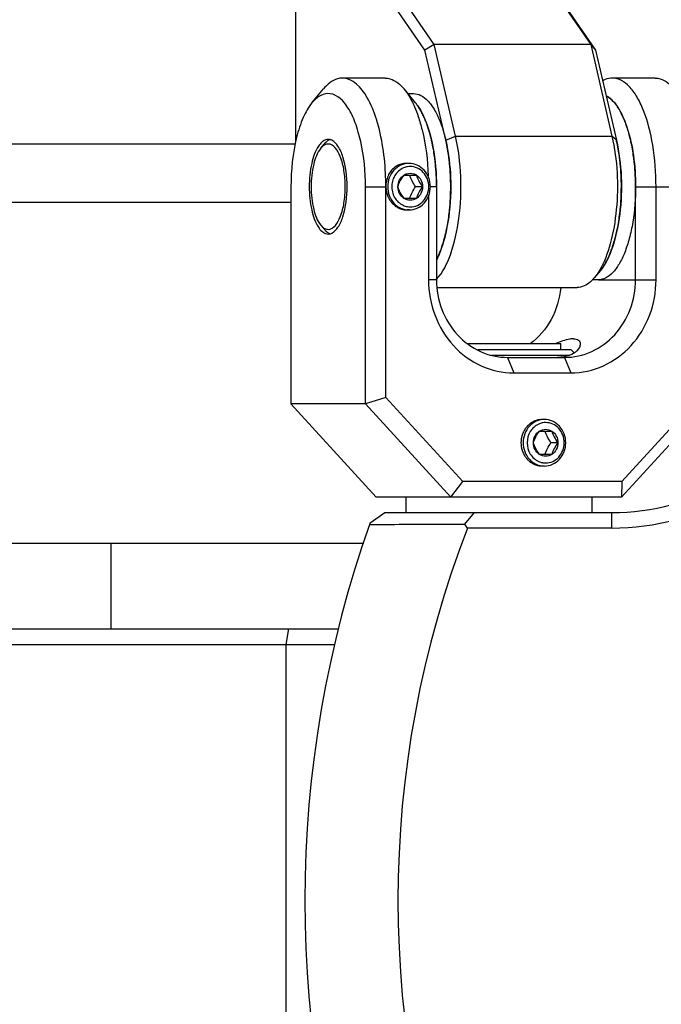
# Model space of a CAD drawing. Header units: millimetres. Extents: x -491 to 2059, y -393 to 795.
# Tile 68 of 256: x -170.22 to -166.08, y -270.43 to -264.09. Entities that reach past the tile are written whole.
import ezdxf

# ---------------------------------------------------------------- set-up
doc = ezdxf.new("R2010")
doc.units = ezdxf.units.MM
doc.header["$LTSCALE"] = 462.55
doc.layers.get('0').update_dxf_attribs({"linetype": 'CONTINUOUS'})
for name, color, linetype in [('2ND_ARM_V2_PITCH_ABL613', 7, 'CONTINUOUS'), ('_0302_DELTA_BOTTOM_COVER-3T_PBL556', 7, 'CONTINUOUS'), ('A2200202_ABL562', 7, 'CONTINUOUS'), ('A2300201_ABL554', 7, 'CONTINUOUS'), ('A2400201_ABL635', 7, 'CONTINUOUS'), ('A2410102_ABL636', 7, 'CONTINUOUS'), ('CSHCS-BR-M4-12_203_PBL640', 7, 'CONTINUOUS'), ('FWSRM-D10-V4-E2-T2_5_PBL706', 7, 'CONTINUOUS'), ('M2100101_PBL612', 7, 'CONTINUOUS'), ('M2200103_PBL607', 7, 'CONTINUOUS'), ('M2300101_PBL614', 7, 'CONTINUOUS'), ('M2300201_PBL617', 7, 'CONTINUOUS'), ('M2300301_PBL738', 7, 'CONTINUOUS'), ('M2300602_PBL620', 7, 'CONTINUOUS'), ('M2410102_PBL641', 7, 'CONTINUOUS'), ('SSHH-ST-M3-5_203_PBL618', 7, 'CONTINUOUS'), ('SSHH-ST-M3-5_203_PBL643', 7, 'CONTINUOUS'), ('WFM_0608_06_2_PBL633', 7, 'CONTINUOUS'), ('WFM_0608_06_2_PBL637', 7, 'CONTINUOUS'), ('WFM_0608_06_2_PBL722', 7, 'CONTINUOUS'), ('아래쪽_19_VBL548', 7, 'CONTINUOUS')]:
    doc.layers.add(name, color=color, linetype=linetype)

# ---------------------------------------------------------------- blocks, each defined once
blk = doc.blocks.new('M2300201_PBL617', base_point=(3234.452, 1277.201))
at = {"layer": 'M2300201_PBL617', "color": 7}
for p, q in [((3224.078, 1286.951), (3223.949, 1286.701)), ((3224.408, 1287.201), (3224.078, 1286.951)), ((3239.974, 1287.201), (3224.408, 1287.201)), ((3229.892, 1287.201), (3229.38, 1286.701)), ((3232.892, 1282.871), (3229.892, 1287.201)), ((3239.974, 1287.201), (3240.378, 1286.701)), ((3239.974, 1287.201), (3242.974, 1282.871)), ((3223.949, 1286.701), (3223.949, 1276.565)), ((3229.38, 1286.701), (3223.949, 1286.701)), ((3232.287, 1282.505), (3229.38, 1286.701)), ((3240.378, 1286.701), (3243.286, 1282.505)), ((3232.892, 1282.871), (3232.287, 1282.505)), ((3233.628, 1276.701), (3232.287, 1282.505)), ((3234.259, 1276.951), (3232.892, 1282.871)), ((3242.974, 1282.871), (3232.892, 1282.871)), ((3242.974, 1282.871), (3244.341, 1276.951)), ((3242.974, 1282.871), (3243.286, 1282.505)), ((3243.286, 1282.505), (3244.626, 1276.701)), ((3243.595, 1268.303), (3243.224, 1267.853)), ((3233.093, 1267.201), (3242.089, 1267.201))]:
    blk.add_line(p, q, dxfattribs=at)
at = {"layer": 'M2300201_PBL617', "color": 2}
for p, q in [((3233.628, 1276.701), (3234.259, 1276.951)), ((3234.259, 1276.951), (3244.341, 1276.951)), ((3244.626, 1276.701), (3244.341, 1276.951))]:
    blk.add_line(p, q, dxfattribs=at)
at = {"layer": 'M2300201_PBL617', "color": 7}
for centre, radius, start, end in [((3223.355, 1274.329), 10.543, 12.55803, 13.003), ((3220.257, 1273.794), 13.688, 5.87691, 6.22378), ((3219.35, 1273.711), 14.599, 359.9597, 5.83537), ((3219.325, 1273.692), 14.624, 354.16683, 0.03512), ((3220.244, 1273.608), 13.702, 353.79025, 354.12583), ((3223.361, 1273.072), 10.537, 346.78692, 347.43155), ((3227.075, 1271.927), 6.647, 337.78535, 338.90948)]:
    blk.add_arc(centre, radius, start, end, dxfattribs=at)
for points, knots in [([(3233.041, 1267.737), (3233.451, 1268.181), (3234.076, 1269.489), (3234.561, 1271.749), (3234.666, 1274.334), (3234.455, 1276.104), (3234.259, 1276.951)], [0, 0, 0, 0, 0.189877, 0.442628, 0.726387, 1, 1, 1, 1]), ([(3244.341, 1276.951), (3244.696, 1275.415), (3244.807, 1273.036), (3244.329, 1270.131), (3243.852, 1268.83), (3243.537, 1268.303)], [0, 0, 0, 0, 0.535796, 0.79142, 1, 1, 1, 1]), ([(3244.626, 1276.701), (3244.983, 1275.153), (3245.064, 1272.769), (3244.496, 1269.946), (3243.952, 1268.735), (3243.595, 1268.303)], [0, 0, 0, 0, 0.551308, 0.805248, 1, 1, 1, 1]), ([(3233.865, 1275.278), (3233.852, 1275.394), (3233.797, 1275.844), (3233.719, 1276.292), (3233.646, 1276.621)], [0, 0, 0, 0, 0.257441, 1, 1, 1, 1]), ([(3233.645, 1270.779), (3233.669, 1270.887), (3233.762, 1271.332), (3233.828, 1271.783), (3233.865, 1272.126)], [0, 0, 0, 0, 0.242088, 1, 1, 1, 1]), ([(3233.277, 1269.535), (3233.31, 1269.622), (3233.444, 1269.992), (3233.55, 1270.372), (3233.619, 1270.664)], [0, 0, 0, 0, 0.236862, 1, 1, 1, 1]), ([(3243.224, 1267.853), (3243.141, 1267.752), (3242.842, 1267.429), (3242.402, 1267.201), (3242.089, 1267.201)], [0, 0, 0, 0, 0.293984, 1, 1, 1, 1])]:
    blk.add_open_spline(points, degree=3, knots=knots, dxfattribs=at)
for points in [[(3233.045, 1269.009), (3233.112, 1269.142), (3233.172, 1269.277), (3233.228, 1269.414)], [(3243.537, 1268.303), (3243.444, 1268.146), (3243.34, 1267.994), (3243.224, 1267.853)]]:
    blk.add_open_spline(points, degree=3, dxfattribs=at)
blk = doc.blocks.new('WFM_0608_06_2_PBL633', base_point=(3232.567, 1274.346))
at = {"layer": 'WFM_0608_06_2_PBL633', "color": 7}
for p, q in [((3231.184, 1279.701), (3231.549, 1279.701)), ((3233.033, 1273.701), (3233.033, 1273.703)), ((3233.033, 1273.701), (3233.033, 1273.703))]:
    blk.add_line(p, q, dxfattribs=at)
for centre, radius, start, end in [((3229.436, 1277.252), 2.906, 37.64687, 38.21586), ((3229.369, 1277.2), 2.992, 36.93252, 37.64609), ((3229.121, 1277.017), 3.299, 33.49894, 36.88849), ((3226.125, 1275.462), 6.682, 21.08355, 22.21387), ((3222.394, 1274.318), 10.589, 12.56095, 13.21375), ((3219.258, 1273.786), 13.772, 5.86949, 6.21354), ((3218.288, 1273.704), 14.745, 359.99752, 5.80253)]:
    blk.add_arc(centre, radius, start, end, dxfattribs=at)
for points, knots in [([(3231.549, 1279.701), (3231.71, 1279.701), (3232.062, 1279.606), (3232.518, 1279.232), (3232.926, 1278.662), (3233.28, 1277.911), (3233.571, 1277.005), (3233.866, 1275.594), (3233.949, 1274.469), (3233.949, 1273.701)], [0, 0, 0, 0, 0.069976, 0.151975, 0.252472, 0.372933, 0.511804, 0.66574, 1, 1, 1, 1]), ([(3232.161, 1278.326), (3232.139, 1278.373), (3232.051, 1278.548), (3231.952, 1278.718), (3231.873, 1278.838)], [0, 0, 0, 0, 0.262475, 1, 1, 1, 1]), ([(3232.312, 1277.988), (3232.3, 1278.017), (3232.252, 1278.131), (3232.201, 1278.244), (3232.161, 1278.326)], [0, 0, 0, 0, 0.256154, 1, 1, 1, 1]), ([(3232.702, 1276.739), (3232.679, 1276.839), (3232.583, 1277.22), (3232.465, 1277.595), (3232.36, 1277.865)], [0, 0, 0, 0, 0.262698, 1, 1, 1, 1]), ([(3232.948, 1275.277), (3232.936, 1275.393), (3232.881, 1275.844), (3232.803, 1276.292), (3232.729, 1276.621)], [0, 0, 0, 0, 0.257259, 1, 1, 1, 1]), ([(3233.949, 1273.701), (3233.949, 1272.825), (3233.843, 1271.55), (3233.458, 1269.984), (3233.191, 1269.296), (3233.036, 1268.991)], [0, 0, 0, 0, 0.54394, 0.787708, 1, 1, 1, 1])]:
    blk.add_open_spline(points, degree=3, knots=knots, dxfattribs=at)
blk = doc.blocks.new('WFM_0608_06_2_PBL722', base_point=(3244.463, 1273.635))
at = {"layer": 'WFM_0608_06_2_PBL722', "color": 7}
blk.add_line((3243.464, 1267.701), (3243.061, 1267.701), dxfattribs=at)
for centre, radius, start, end in [((3234.537, 1274.372), 10.354, 13.01892, 13.6636), ((3234.262, 1274.308), 10.636, 12.5727, 13.01984), ((3231.175, 1273.787), 13.769, 5.88413, 6.21359), ((3230.204, 1273.704), 14.744, 359.9888, 5.81654), ((3230.402, 1273.688), 14.545, 354.16081, 0.05117), ((3231.172, 1273.616), 13.772, 353.78478, 354.13394), ((3234.309, 1273.084), 10.588, 346.77994, 347.44114), ((3238.042, 1271.939), 6.68, 337.7809, 338.90897), ((3241.285, 1270.2), 2.99, 322.33158, 323.05867), ((3241.037, 1270.383), 3.298, 323.10247, 326.48663), ((3241.447, 1270.074), 2.784, 320.39589, 321.76152), ((3241.353, 1270.148), 2.903, 321.75607, 322.33074)]:
    blk.add_arc(centre, radius, start, end, dxfattribs=at)
for points, knots in [([(3243.964, 1279.569), (3244.278, 1279.402), (3244.68, 1278.934), (3245.074, 1278.188), (3245.463, 1277.157), (3245.78, 1275.646), (3245.864, 1274.37), (3245.864, 1273.701)], [0, 0, 0, 0, 0.167537, 0.275648, 0.399357, 0.684728, 1, 1, 1, 1]), ([(3244.863, 1275.277), (3244.851, 1275.393), (3244.795, 1275.845), (3244.717, 1276.293), (3244.644, 1276.623)], [0, 0, 0, 0, 0.257273, 1, 1, 1, 1]), ([(3245.864, 1273.701), (3245.864, 1272.933), (3245.781, 1271.808), (3245.485, 1270.397), (3245.195, 1269.491), (3244.841, 1268.74), (3244.433, 1268.17), (3243.976, 1267.796), (3243.625, 1267.701), (3243.464, 1267.701)], [0, 0, 0, 0, 0.334259, 0.488194, 0.627066, 0.747527, 0.848025, 0.930024, 1, 1, 1, 1]), ([(3244.644, 1270.781), (3244.668, 1270.888), (3244.76, 1271.333), (3244.826, 1271.783), (3244.863, 1272.125)], [0, 0, 0, 0, 0.242103, 1, 1, 1, 1]), ([(3244.275, 1269.536), (3244.308, 1269.622), (3244.442, 1269.991), (3244.548, 1270.37), (3244.617, 1270.662)], [0, 0, 0, 0, 0.236861, 1, 1, 1, 1]), ([(3243.787, 1268.563), (3243.828, 1268.624), (3243.996, 1268.896), (3244.133, 1269.186), (3244.226, 1269.413)], [0, 0, 0, 0, 0.23143, 1, 1, 1, 1])]:
    blk.add_open_spline(points, degree=3, knots=knots, dxfattribs=at)
blk = doc.blocks.new('M2300301_PBL738', base_point=(3152.415, 1281.201))
at = {"layer": 'M2300301_PBL738', "color": 7}
blk.add_line((3223.928, 1276.436), (3085.248, 1276.436), dxfattribs=at)
blk = doc.blocks.new('A2300201_ABL554', base_point=(3158.105, 1277.201))
at = {"layer": 'M2300201_PBL617'}
blk.add_blockref('M2300201_PBL617', (3234.452, 1277.201), dxfattribs=at)
at = {"layer": 'M2300301_PBL738'}
blk.add_blockref('M2300301_PBL738', (3152.415, 1281.201), dxfattribs=at)
at = {"layer": 'WFM_0608_06_2_PBL633'}
blk.add_blockref('WFM_0608_06_2_PBL633', (3232.567, 1274.346), dxfattribs=at)
at = {"layer": 'WFM_0608_06_2_PBL722'}
blk.add_blockref('WFM_0608_06_2_PBL722', (3244.463, 1273.635), dxfattribs=at)
blk = doc.blocks.new('_0302_DELTA_BOTTOM_COVER-3T_PBL556', base_point=(3236.643, 1353.137))
at = {"layer": '_0302_DELTA_BOTTOM_COVER-3T_PBL556', "color": 2}
blk.add_line((3198.372, 1272.701), (3223.65, 1272.701), dxfattribs=at)
at = {"layer": '_0302_DELTA_BOTTOM_COVER-3T_PBL556', "color": 7}
blk.add_line((3228.339, 1250.701), (3187.049, 1250.701), dxfattribs=at)
blk = doc.blocks.new('M2200103_PBL607', base_point=(3205.666, 1227.701))
at = {"layer": 'M2200103_PBL607', "color": 7}
for p, q in [((3184.608, 1244.201), (3184.795, 1245.201)), ((3184.795, 1245.201), (3226.724, 1245.201)), ((3184.608, 1211.201), (3184.608, 1244.201)), ((3184.608, 1244.201), (3226.508, 1244.201)), ((3184.795, 1210.201), (3184.608, 1211.201)), ((3226.508, 1211.201), (3184.608, 1211.201)), ((3226.724, 1210.201), (3184.795, 1210.201))]:
    blk.add_line(p, q, dxfattribs=at)
at = {"layer": 'M2200103_PBL607', "color": 2}
for p, q in [((3223.502, 1245.201), (3223.316, 1244.201)), ((3223.316, 1244.201), (3223.316, 1211.201)), ((3223.502, 1210.201), (3223.316, 1211.201))]:
    blk.add_line(p, q, dxfattribs=at)
blk = doc.blocks.new('A2200202_ABL562', base_point=(3147.642, 1227.701))
at = {"layer": 'M2200103_PBL607'}
blk.add_blockref('M2200103_PBL607', (3205.666, 1227.701), dxfattribs=at)
blk = doc.blocks.new('M2100101_PBL612', base_point=(3212.048, 1247.951))
at = {"layer": 'M2100101_PBL612', "color": 7}
blk.add_line((3212.048, 1250.701), (3212.048, 1245.201), dxfattribs=at)
blk = doc.blocks.new('M2300101_PBL614', base_point=(3237.048, 1267.201))
at = {"layer": 'M2300101_PBL614', "color": 7}
for p, q in [((3229.716, 1280.701), (3226.967, 1280.701)), ((3247.13, 1280.701), (3244.381, 1280.701)), ((3225.003, 1279.099), (3225.745, 1279.999)), ((3231.68, 1279.099), (3230.938, 1279.999)), ((3249.094, 1279.099), (3248.352, 1279.999)), ((3223.65, 1273.701), (3223.65, 1259.701)), ((3228.45, 1259.701), (3228.45, 1273.701)), ((3229.767, 1260.115), (3229.767, 1273.701)), ((3233.033, 1273.701), (3233.033, 1267.701)), ((3245.864, 1267.701), (3245.864, 1273.701)), ((3247.181, 1267.701), (3247.181, 1273.701)), ((3249.93, 1273.701), (3249.93, 1260.115)), ((3250.447, 1273.701), (3250.447, 1259.701)), ((3232.516, 1273.096), (3232.516, 1267.701)), ((3237.615, 1262.701), (3241.281, 1262.701)), ((3238.015, 1261.701), (3241.681, 1261.701)), ((3229.149, 1253.701), (3223.65, 1259.701)), ((3228.45, 1259.701), (3223.65, 1259.701)), ((3229.767, 1260.115), (3228.45, 1259.701)), ((3228.45, 1259.701), (3233.949, 1253.701)), ((3229.767, 1260.115), (3234.729, 1254.701)), ((3244.947, 1253.701), (3250.447, 1259.701)), ((3244.968, 1254.701), (3249.93, 1260.115)), ((3250.447, 1259.701), (3249.93, 1260.115)), ((3233.949, 1253.701), (3234.729, 1254.701)), ((3244.968, 1254.701), (3234.729, 1254.701)), ((3244.968, 1254.701), (3244.947, 1253.701)), ((3244.947, 1253.701), (3229.149, 1253.701))]:
    blk.add_line(p, q, dxfattribs=at)
at = {"layer": 'M2300101_PBL614', "color": 2}
for p, q in [((3228.45, 1273.701), (3229.767, 1273.701)), ((3233.033, 1273.701), (3232.632, 1273.701)), ((3245.864, 1273.701), (3250.447, 1273.701)), ((3233.033, 1267.701), (3232.516, 1267.701)), ((3243.464, 1267.701), (3247.181, 1267.701)), ((3237.615, 1262.701), (3238.015, 1261.701)), ((3241.281, 1262.701), (3241.681, 1261.701))]:
    blk.add_line(p, q, dxfattribs=at)
at = {"layer": 'M2300101_PBL614', "color": 7}
for centre, radius, start, end in [((3243.317, 1278.355), 1.376, 57.87381, 61.44662), ((3243.246, 1278.243), 1.509, 54.1687, 57.86625), ((3241.879, 1276.967), 3.388, 33.52763, 35.54893), ((3238.991, 1275.475), 6.646, 21.07703, 22.22321), ((3235.268, 1274.327), 10.546, 12.55206, 13.2272), ((3232.16, 1273.795), 13.7, 5.8531, 6.21436), ((3231.234, 1273.71), 14.63, 359.96618, 5.81582), ((3240.893, 1264.814), 2.108, 280.68178, 282.89327)]:
    blk.add_arc(centre, radius, start, end, dxfattribs=at)
at = {"layer": 'M2300101_PBL614', "color": 134}
blk.add_arc((3231.077, 1273.973), 1.229, 89.27054, 90.31396, dxfattribs=at)
at = {"layer": 'M2300101_PBL614', "color": 7}
for points, knots in [([(3226.967, 1280.701), (3226.861, 1280.701), (3226.379, 1280.63), (3225.982, 1280.287), (3225.745, 1279.999)], [0, 0, 0, 0, 0.221512, 1, 1, 1, 1]), ([(3229.578, 1276.226), (3229.483, 1276.84), (3229.225, 1277.973), (3228.608, 1279.604), (3227.634, 1280.701), (3226.967, 1280.701)], [0, 0, 0, 0, 0.343988, 0.63081, 1, 1, 1, 1]), ([(3229.716, 1280.701), (3229.822, 1280.701), (3230.304, 1280.63), (3230.701, 1280.287), (3230.938, 1279.999)], [0, 0, 0, 0, 0.221512, 1, 1, 1, 1]), ([(3244.381, 1280.701), (3244.218, 1280.701), (3243.995, 1280.65), (3243.798, 1280.549), (3243.748, 1280.52)], [0, 0, 0, 0, 0.735502, 1, 1, 1, 1]), ([(3247.181, 1273.701), (3247.181, 1274.597), (3247.053, 1276.278), (3246.578, 1278.238), (3245.983, 1279.489), (3245.421, 1280.296), (3244.779, 1280.701), (3244.381, 1280.701)], [0, 0, 0, 0, 0.33547, 0.628879, 0.749766, 0.850615, 1, 1, 1, 1]), ([(3247.13, 1280.701), (3247.236, 1280.701), (3247.718, 1280.63), (3248.115, 1280.287), (3248.352, 1279.999)], [0, 0, 0, 0, 0.221512, 1, 1, 1, 1]), ([(3230.938, 1279.999), (3230.992, 1279.934), (3231.218, 1279.637), (3231.4, 1279.309), (3231.522, 1279.05)], [0, 0, 0, 0, 0.228344, 1, 1, 1, 1]), ([(3248.352, 1279.999), (3248.406, 1279.934), (3248.631, 1279.637), (3248.813, 1279.309), (3248.936, 1279.05)], [0, 0, 0, 0, 0.228344, 1, 1, 1, 1]), ([(3228.45, 1273.701), (3228.45, 1274.675), (3228.327, 1276.077), (3227.84, 1277.78), (3227.331, 1278.905), (3226.493, 1279.816), (3225.499, 1279.621), (3225.162, 1279.292), (3225.003, 1279.099)], [0, 0, 0, 0, 0.361434, 0.518775, 0.650721, 0.831337, 0.90722, 1, 1, 1, 1]), ([(3244.636, 1278.937), (3244.597, 1278.991), (3244.449, 1279.186), (3244.273, 1279.362), (3244.129, 1279.466)], [0, 0, 0, 0, 0.273169, 1, 1, 1, 1]), ([(3225.003, 1279.099), (3224.772, 1278.82), (3224.374, 1278.098), (3223.8, 1276.303), (3223.65, 1274.77), (3223.65, 1273.701)], [0, 0, 0, 0, 0.192445, 0.431857, 1, 1, 1, 1]), ([(3231.522, 1279.05), (3231.553, 1278.986), (3231.675, 1278.716), (3231.78, 1278.439), (3231.853, 1278.226)], [0, 0, 0, 0, 0.238573, 1, 1, 1, 1]), ([(3231.68, 1279.099), (3231.724, 1279.047), (3231.903, 1278.811), (3232.051, 1278.552), (3232.151, 1278.347)], [0, 0, 0, 0, 0.229574, 1, 1, 1, 1]), ([(3245.143, 1277.989), (3245.11, 1278.068), (3244.984, 1278.361), (3244.833, 1278.644), (3244.704, 1278.839)], [0, 0, 0, 0, 0.268591, 1, 1, 1, 1]), ([(3248.936, 1279.05), (3249.294, 1278.294), (3249.78, 1276.512), (3249.93, 1274.688), (3249.93, 1273.701)], [0, 0, 0, 0, 0.458761, 1, 1, 1, 1]), ([(3249.094, 1279.099), (3249.324, 1278.82), (3249.723, 1278.098), (3250.297, 1276.303), (3250.447, 1274.77), (3250.447, 1273.701)], [0, 0, 0, 0, 0.192445, 0.431857, 1, 1, 1, 1]), ([(3231.853, 1278.226), (3231.948, 1277.945), (3232.305, 1276.695), (3232.463, 1275.394), (3232.502, 1274.393)], [0, 0, 0, 0, 0.228419, 1, 1, 1, 1]), ([(3232.151, 1278.347), (3232.47, 1277.696), (3232.9, 1276.147), (3233.033, 1274.562), (3233.033, 1273.701)], [0, 0, 0, 0, 0.457172, 1, 1, 1, 1]), ([(3245.533, 1276.74), (3245.51, 1276.841), (3245.414, 1277.221), (3245.296, 1277.596), (3245.192, 1277.865)], [0, 0, 0, 0, 0.262631, 1, 1, 1, 1]), ([(3227.27, 1273.701), (3227.27, 1274.352), (3227.167, 1275.27), (3226.751, 1276.269), (3226.452, 1276.61), (3226.291, 1276.691)], [0, 0, 0, 0, 0.601846, 0.833243, 1, 1, 1, 1]), ([(3225.421, 1276.313), (3225.201, 1275.982), (3224.916, 1275.102), (3224.83, 1274.204), (3224.83, 1273.701)], [0, 0, 0, 0, 0.441622, 1, 1, 1, 1]), ([(3229.767, 1273.701), (3229.767, 1273.916), (3229.751, 1274.76), (3229.675, 1275.603), (3229.578, 1276.226)], [0, 0, 0, 0, 0.254229, 1, 1, 1, 1]), ([(3245.78, 1275.278), (3245.767, 1275.394), (3245.712, 1275.844), (3245.634, 1276.291), (3245.561, 1276.619)], [0, 0, 0, 0, 0.257354, 1, 1, 1, 1]), ([(3224.83, 1273.701), (3224.83, 1273.198), (3224.916, 1272.3), (3225.2, 1271.42), (3225.42, 1271.089)], [0, 0, 0, 0, 0.55835, 1, 1, 1, 1]), ([(3226.291, 1270.711), (3226.452, 1270.792), (3226.751, 1271.133), (3227.167, 1272.132), (3227.27, 1273.05), (3227.27, 1273.701)], [0, 0, 0, 0, 0.166757, 0.398154, 1, 1, 1, 1]), ([(3232.516, 1267.701), (3232.516, 1266.923), (3232.795, 1265.369), (3234, 1263.378), (3235.826, 1262.024), (3237.298, 1261.701), (3238.015, 1261.701)], [0, 0, 0, 0, 0.25999, 0.514217, 0.760121, 1, 1, 1, 1]), ([(3233.033, 1267.701), (3233.033, 1267.053), (3233.265, 1265.758), (3234.269, 1264.099), (3235.791, 1262.97), (3237.017, 1262.701), (3237.615, 1262.701)], [0, 0, 0, 0, 0.25999, 0.514217, 0.760121, 1, 1, 1, 1]), ([(3241.041, 1267.197), (3240.974, 1266.486), (3240.565, 1265.095), (3239.621, 1263.986), (3239.066, 1263.572)], [0, 0, 0, 0, 0.507826, 1, 1, 1, 1]), ([(3241.281, 1262.701), (3241.88, 1262.701), (3243.106, 1262.97), (3244.628, 1264.099), (3245.632, 1265.758), (3245.864, 1267.053), (3245.864, 1267.701)], [0, 0, 0, 0, 0.239879, 0.485783, 0.74001, 1, 1, 1, 1]), ([(3241.681, 1261.701), (3242.399, 1261.701), (3243.871, 1262.024), (3245.697, 1263.378), (3246.902, 1265.369), (3247.181, 1266.923), (3247.181, 1267.701)], [0, 0, 0, 0, 0.239879, 0.485783, 0.74001, 1, 1, 1, 1]), ([(3241.86, 1263.901), (3241.784, 1263.901), (3241.391, 1263.855), (3241.019, 1263.714), (3240.72, 1263.604)], [0, 0, 0, 0, 0.192949, 1, 1, 1, 1]), ([(3242.298, 1263.566), (3242.298, 1263.488), (3242.167, 1263.062), (3241.705, 1262.837), (3241.364, 1262.759)], [0, 0, 0, 0, 0.18324, 1, 1, 1, 1]), ([(3241.86, 1263.901), (3241.974, 1263.901), (3242.203, 1263.871), (3242.298, 1263.655), (3242.298, 1263.566)], [0, 0, 0, 0, 0.564831, 1, 1, 1, 1])]:
    blk.add_open_spline(points, degree=3, knots=knots, dxfattribs=at)
for points in [[(3225.721, 1276.638), (3225.693, 1276.618), (3225.667, 1276.597), (3225.641, 1276.574)], [(3226.05, 1276.751), (3225.934, 1276.751), (3225.816, 1276.704), (3225.721, 1276.638)], [(3226.197, 1276.729), (3226.149, 1276.743), (3226.1, 1276.751), (3226.05, 1276.751)], [(3226.291, 1276.691), (3226.261, 1276.706), (3226.229, 1276.719), (3226.197, 1276.729)], [(3225.641, 1276.574), (3225.556, 1276.499), (3225.484, 1276.408), (3225.421, 1276.313)], [(3225.42, 1271.089), (3225.483, 1270.994), (3225.556, 1270.903), (3225.641, 1270.828)], [(3225.641, 1270.828), (3225.667, 1270.805), (3225.693, 1270.784), (3225.721, 1270.764)], [(3225.721, 1270.764), (3225.816, 1270.698), (3225.934, 1270.651), (3226.05, 1270.651)], [(3226.05, 1270.651), (3226.1, 1270.651), (3226.149, 1270.659), (3226.197, 1270.673)], [(3226.197, 1270.673), (3226.229, 1270.683), (3226.261, 1270.696), (3226.291, 1270.711)], [(3241.284, 1262.742), (3241.133, 1262.714), (3240.977, 1262.701), (3240.823, 1262.701)]]:
    blk.add_open_spline(points, degree=3, dxfattribs=at)
at = {"layer": 'M2300101_PBL614', "color": 134}
for points, knots in [([(3231.07, 1275.201), (3231.019, 1275.201), (3230.857, 1275.19), (3230.589, 1275.117), (3230.309, 1274.948), (3230.075, 1274.706), (3229.899, 1274.407), (3229.788, 1274.051), (3229.767, 1273.816), (3229.767, 1273.701)], [0, 0, 0, 0, 0.070873, 0.225727, 0.380582, 0.535436, 0.690291, 0.845145, 1, 1, 1, 1]), ([(3229.767, 1273.701), (3229.769, 1273.677), (3229.773, 1273.628), (3229.779, 1273.567), (3229.783, 1273.519), (3229.786, 1273.482), (3229.789, 1273.452), (3229.791, 1273.431), (3229.792, 1273.419), (3229.792, 1273.41), (3229.795, 1273.401), (3229.799, 1273.389), (3229.804, 1273.369), (3229.815, 1273.328), (3229.832, 1273.269), (3229.848, 1273.211), (3229.859, 1273.17), (3229.865, 1273.15), (3229.868, 1273.138), (3229.87, 1273.129), (3229.875, 1273.121), (3229.88, 1273.11), (3229.889, 1273.092), (3229.907, 1273.054), (3229.933, 1273), (3229.96, 1272.946), (3229.978, 1272.909), (3229.987, 1272.89), (3229.993, 1272.879), (3229.996, 1272.871), (3230.002, 1272.864), (3230.009, 1272.854), (3230.022, 1272.837), (3230.047, 1272.804), (3230.083, 1272.756), (3230.119, 1272.708), (3230.144, 1272.674), (3230.157, 1272.657), (3230.164, 1272.648), (3230.169, 1272.64), (3230.176, 1272.635), (3230.184, 1272.627), (3230.2, 1272.613), (3230.23, 1272.586), (3230.273, 1272.547), (3230.316, 1272.509), (3230.347, 1272.482), (3230.362, 1272.468), (3230.37, 1272.46), (3230.376, 1272.454), (3230.384, 1272.45), (3230.394, 1272.444), (3230.411, 1272.434), (3230.446, 1272.414), (3230.495, 1272.385), (3230.544, 1272.356), (3230.579, 1272.336), (3230.596, 1272.326), (3230.606, 1272.321), (3230.613, 1272.316), (3230.621, 1272.314), (3230.632, 1272.31), (3230.651, 1272.304), (3230.688, 1272.291), (3230.741, 1272.273), (3230.795, 1272.255), (3230.832, 1272.243), (3230.851, 1272.237), (3230.862, 1272.233), (3230.87, 1272.23), (3230.878, 1272.23), (3230.89, 1272.228), (3230.909, 1272.226), (3230.938, 1272.223), (3230.972, 1272.219), (3231.017, 1272.215), (3231.074, 1272.208), (3231.119, 1272.203), (3231.142, 1272.201)], [0, 0, 0, 0, 0.03125, 0.0625, 0.078125, 0.09375, 0.109375, 0.117188, 0.121094, 0.125, 0.128906, 0.132812, 0.140625, 0.15625, 0.1875, 0.21875, 0.234375, 0.242188, 0.246094, 0.25, 0.253906, 0.257812, 0.265625, 0.28125, 0.3125, 0.34375, 0.359375, 0.367188, 0.371094, 0.375, 0.378906, 0.382812, 0.390625, 0.40625, 0.4375, 0.46875, 0.484375, 0.492188, 0.496094, 0.5, 0.503906, 0.507812, 0.515625, 0.53125, 0.5625, 0.59375, 0.609375, 0.617188, 0.621094, 0.625, 0.628906, 0.632812, 0.640625, 0.65625, 0.6875, 0.71875, 0.734375, 0.742188, 0.746094, 0.75, 0.753906, 0.757812, 0.765625, 0.78125, 0.8125, 0.84375, 0.859375, 0.867188, 0.871094, 0.875, 0.878906, 0.882812, 0.890625, 0.90625, 0.921875, 0.9375, 0.96875, 1, 1, 1, 1]), ([(3239.848, 1258.701), (3239.826, 1258.699), (3239.782, 1258.694), (3239.726, 1258.688), (3239.682, 1258.683), (3239.648, 1258.68), (3239.62, 1258.676), (3239.601, 1258.675), (3239.59, 1258.673), (3239.581, 1258.673), (3239.573, 1258.67), (3239.563, 1258.666), (3239.544, 1258.66), (3239.506, 1258.648), (3239.453, 1258.63), (3239.399, 1258.612), (3239.362, 1258.6), (3239.343, 1258.594), (3239.333, 1258.59), (3239.324, 1258.588), (3239.317, 1258.583), (3239.307, 1258.578), (3239.29, 1258.568), (3239.255, 1258.548), (3239.206, 1258.519), (3239.157, 1258.49), (3239.122, 1258.47), (3239.105, 1258.46), (3239.095, 1258.455), (3239.087, 1258.451), (3239.081, 1258.444), (3239.072, 1258.437), (3239.057, 1258.423), (3239.026, 1258.395), (3238.982, 1258.356), (3238.938, 1258.317), (3238.907, 1258.289), (3238.892, 1258.275), (3238.883, 1258.267), (3238.876, 1258.262), (3238.871, 1258.254), (3238.864, 1258.245), (3238.851, 1258.229), (3238.827, 1258.196), (3238.791, 1258.148), (3238.756, 1258.101), (3238.731, 1258.068), (3238.718, 1258.052), (3238.711, 1258.042), (3238.706, 1258.036), (3238.702, 1258.027), (3238.697, 1258.017), (3238.688, 1257.998), (3238.669, 1257.96), (3238.643, 1257.906), (3238.616, 1257.853), (3238.598, 1257.815), (3238.588, 1257.796), (3238.583, 1257.785), (3238.579, 1257.778), (3238.577, 1257.769), (3238.573, 1257.757), (3238.568, 1257.737), (3238.556, 1257.696), (3238.54, 1257.637), (3238.524, 1257.579), (3238.512, 1257.538), (3238.506, 1257.518), (3238.503, 1257.506), (3238.5, 1257.498), (3238.5, 1257.488), (3238.499, 1257.476), (3238.497, 1257.454), (3238.494, 1257.423), (3238.491, 1257.386), (3238.486, 1257.337), (3238.48, 1257.275), (3238.476, 1257.226), (3238.474, 1257.201)], [0, 0, 0, 0, 0.03125, 0.0625, 0.078125, 0.09375, 0.109375, 0.117188, 0.121094, 0.125, 0.128906, 0.132812, 0.140625, 0.15625, 0.1875, 0.21875, 0.234375, 0.242188, 0.246094, 0.25, 0.253906, 0.257812, 0.265625, 0.28125, 0.3125, 0.34375, 0.359375, 0.367188, 0.371094, 0.375, 0.378906, 0.382812, 0.390625, 0.40625, 0.4375, 0.46875, 0.484375, 0.492188, 0.496094, 0.5, 0.503906, 0.507812, 0.515625, 0.53125, 0.5625, 0.59375, 0.609375, 0.617188, 0.621094, 0.625, 0.628906, 0.632812, 0.640625, 0.65625, 0.6875, 0.71875, 0.734375, 0.742188, 0.746094, 0.75, 0.753906, 0.757812, 0.765625, 0.78125, 0.8125, 0.84375, 0.859375, 0.867188, 0.871094, 0.875, 0.878906, 0.882812, 0.890625, 0.90625, 0.921875, 0.9375, 0.96875, 1, 1, 1, 1]), ([(3238.474, 1257.201), (3238.476, 1257.177), (3238.48, 1257.128), (3238.486, 1257.067), (3238.49, 1257.019), (3238.493, 1256.982), (3238.496, 1256.952), (3238.498, 1256.931), (3238.499, 1256.919), (3238.499, 1256.91), (3238.502, 1256.901), (3238.505, 1256.889), (3238.511, 1256.869), (3238.522, 1256.828), (3238.539, 1256.769), (3238.555, 1256.711), (3238.566, 1256.67), (3238.572, 1256.65), (3238.575, 1256.638), (3238.577, 1256.629), (3238.581, 1256.621), (3238.586, 1256.61), (3238.596, 1256.592), (3238.614, 1256.554), (3238.64, 1256.5), (3238.667, 1256.446), (3238.685, 1256.409), (3238.694, 1256.39), (3238.699, 1256.379), (3238.703, 1256.371), (3238.709, 1256.364), (3238.716, 1256.354), (3238.729, 1256.337), (3238.754, 1256.304), (3238.79, 1256.256), (3238.826, 1256.208), (3238.851, 1256.174), (3238.864, 1256.157), (3238.871, 1256.148), (3238.876, 1256.14), (3238.883, 1256.135), (3238.891, 1256.127), (3238.907, 1256.113), (3238.937, 1256.086), (3238.98, 1256.047), (3239.023, 1256.009), (3239.053, 1255.982), (3239.068, 1255.968), (3239.077, 1255.96), (3239.083, 1255.954), (3239.091, 1255.95), (3239.101, 1255.944), (3239.118, 1255.934), (3239.153, 1255.914), (3239.202, 1255.885), (3239.251, 1255.856), (3239.286, 1255.836), (3239.303, 1255.826), (3239.313, 1255.821), (3239.32, 1255.816), (3239.328, 1255.814), (3239.339, 1255.81), (3239.358, 1255.804), (3239.395, 1255.791), (3239.448, 1255.773), (3239.502, 1255.755), (3239.539, 1255.743), (3239.558, 1255.737), (3239.569, 1255.733), (3239.577, 1255.73), (3239.585, 1255.73), (3239.596, 1255.728), (3239.616, 1255.726), (3239.645, 1255.723), (3239.679, 1255.719), (3239.724, 1255.715), (3239.78, 1255.708), (3239.826, 1255.703), (3239.848, 1255.701)], [0, 0, 0, 0, 0.03125, 0.0625, 0.078125, 0.09375, 0.109375, 0.117188, 0.121094, 0.125, 0.128906, 0.132812, 0.140625, 0.15625, 0.1875, 0.21875, 0.234375, 0.242188, 0.246094, 0.25, 0.253906, 0.257812, 0.265625, 0.28125, 0.3125, 0.34375, 0.359375, 0.367188, 0.371094, 0.375, 0.378906, 0.382812, 0.390625, 0.40625, 0.4375, 0.46875, 0.484375, 0.492188, 0.496094, 0.5, 0.503906, 0.507812, 0.515625, 0.53125, 0.5625, 0.59375, 0.609375, 0.617188, 0.621094, 0.625, 0.628906, 0.632812, 0.640625, 0.65625, 0.6875, 0.71875, 0.734375, 0.742188, 0.746094, 0.75, 0.753906, 0.757812, 0.765625, 0.78125, 0.8125, 0.84375, 0.859375, 0.867188, 0.871094, 0.875, 0.878906, 0.882812, 0.890625, 0.90625, 0.921875, 0.9375, 0.96875, 1, 1, 1, 1])]:
    blk.add_open_spline(points, degree=3, knots=knots, dxfattribs=at)
blk = doc.blocks.new('SSHH-ST-M3-5_203_PBL618', base_point=(3231.262, 1273.701))
at = {"layer": 'SSHH-ST-M3-5_203_PBL618', "color": 7}
for p, q in [((3231.262, 1275.201), (3231.076, 1275.201)), ((3230.945, 1274.451), (3231.738, 1274.451)), ((3231.287, 1274.447), (3231.285, 1274.451)), ((3231.287, 1274.447), (3231.285, 1274.451)), ((3232.135, 1273.701), (3231.682, 1273.701)), ((3231.738, 1272.951), (3230.945, 1272.951)), ((3231.285, 1272.951), (3231.287, 1272.954)), ((3231.285, 1272.951), (3231.287, 1272.954)), ((3231.262, 1272.201), (3231.142, 1272.201))]:
    blk.add_line(p, q, dxfattribs=at)
for centre, radius, start, end in [((3231.345, 1273.888), 1.113, 103.20252, 108.97447), ((3231.343, 1273.899), 1.102, 99.78553, 103.19699), ((3231.342, 1273.904), 1.097, 90.0159, 99.78094), ((3231.117, 1273.701), 1.416, 359.95341, 0.12787), ((3231.348, 1273.523), 1.123, 245.05426, 258.99713), ((3231.342, 1273.499), 1.098, 259.06493, 260.15351), ((3231.342, 1273.498), 1.097, 260.15568, 269.98377)]:
    blk.add_arc(centre, radius, start, end, dxfattribs=at)
for points, knots in [([(3231.262, 1275.201), (3231.082, 1275.201), (3230.714, 1275.12), (3230.258, 1274.782), (3229.956, 1274.283), (3229.852, 1273.701), (3229.956, 1273.119), (3230.258, 1272.62), (3230.714, 1272.282), (3231.082, 1272.201), (3231.262, 1272.201)], [0, 0, 0, 0, 0.11993, 0.242891, 0.370014, 0.5, 0.629986, 0.757109, 0.88007, 1, 1, 1, 1]), ([(3230.983, 1274.941), (3230.868, 1274.901), (3230.645, 1274.78), (3230.291, 1274.41), (3230.077, 1273.766), (3230.234, 1273.106), (3230.552, 1272.701), (3230.763, 1272.557), (3230.875, 1272.505)], [0, 0, 0, 0, 0.120888, 0.244861, 0.498447, 0.75318, 0.878199, 1, 1, 1, 1]), ([(3231.262, 1272.201), (3231.441, 1272.201), (3231.809, 1272.282), (3232.265, 1272.62), (3232.567, 1273.119), (3232.671, 1273.701), (3232.567, 1274.283), (3232.265, 1274.782), (3231.809, 1275.12), (3231.441, 1275.201), (3231.262, 1275.201)], [0, 0, 0, 0, 0.11993, 0.242891, 0.370014, 0.5, 0.629986, 0.757109, 0.88007, 1, 1, 1, 1]), ([(3232.533, 1273.704), (3232.533, 1273.872), (3232.472, 1274.208), (3232.21, 1274.639), (3231.815, 1274.931), (3231.497, 1275.001), (3231.342, 1275.001)], [0, 0, 0, 0, 0.259971, 0.514204, 0.760124, 1, 1, 1, 1]), ([(3230.548, 1273.701), (3230.586, 1273.83), (3230.693, 1274.096), (3230.854, 1274.332), (3230.945, 1274.451)], [0, 0, 0, 0, 0.474642, 1, 1, 1, 1]), ([(3230.548, 1273.701), (3230.548, 1273.85), (3230.618, 1274.146), (3230.823, 1274.375), (3230.945, 1274.451)], [0, 0, 0, 0, 0.509075, 1, 1, 1, 1]), ([(3230.945, 1274.451), (3231.004, 1274.488), (3231.132, 1274.547), (3231.272, 1274.567), (3231.342, 1274.567)], [0, 0, 0, 0, 0.503034, 1, 1, 1, 1]), ([(3231.682, 1273.701), (3231.602, 1273.822), (3231.454, 1274.063), (3231.337, 1274.32), (3231.287, 1274.447)], [0, 0, 0, 0, 0.514578, 1, 1, 1, 1]), ([(3231.342, 1274.567), (3231.411, 1274.567), (3231.551, 1274.547), (3231.679, 1274.488), (3231.738, 1274.451)], [0, 0, 0, 0, 0.496966, 1, 1, 1, 1]), ([(3231.738, 1274.451), (3231.86, 1274.375), (3232.065, 1274.146), (3232.135, 1273.85), (3232.135, 1273.701)], [0, 0, 0, 0, 0.490925, 1, 1, 1, 1]), ([(3231.738, 1274.451), (3231.777, 1274.322), (3231.883, 1274.056), (3232.045, 1273.82), (3232.135, 1273.701)], [0, 0, 0, 0, 0.474642, 1, 1, 1, 1]), ([(3230.945, 1272.951), (3230.854, 1273.07), (3230.693, 1273.306), (3230.586, 1273.572), (3230.548, 1273.701)], [0, 0, 0, 0, 0.52532, 1, 1, 1, 1]), ([(3230.945, 1272.951), (3230.823, 1273.027), (3230.618, 1273.256), (3230.548, 1273.552), (3230.548, 1273.701)], [0, 0, 0, 0, 0.490925, 1, 1, 1, 1]), ([(3231.287, 1272.954), (3231.337, 1273.082), (3231.454, 1273.339), (3231.602, 1273.58), (3231.682, 1273.701)], [0, 0, 0, 0, 0.485424, 1, 1, 1, 1]), ([(3231.342, 1272.401), (3231.497, 1272.401), (3231.816, 1272.471), (3232.211, 1272.764), (3232.472, 1273.195), (3232.533, 1273.531), (3232.533, 1273.7)], [0, 0, 0, 0, 0.239864, 0.485786, 0.740029, 1, 1, 1, 1]), ([(3232.135, 1273.701), (3232.045, 1273.582), (3231.883, 1273.346), (3231.777, 1273.08), (3231.738, 1272.951)], [0, 0, 0, 0, 0.52532, 1, 1, 1, 1]), ([(3232.135, 1273.701), (3232.135, 1273.552), (3232.065, 1273.256), (3231.86, 1273.027), (3231.738, 1272.951)], [0, 0, 0, 0, 0.509075, 1, 1, 1, 1]), ([(3231.342, 1272.835), (3231.272, 1272.835), (3231.132, 1272.855), (3231.004, 1272.914), (3230.945, 1272.951)], [0, 0, 0, 0, 0.496966, 1, 1, 1, 1]), ([(3231.738, 1272.951), (3231.679, 1272.914), (3231.551, 1272.855), (3231.411, 1272.835), (3231.342, 1272.835)], [0, 0, 0, 0, 0.503034, 1, 1, 1, 1])]:
    blk.add_open_spline(points, degree=3, knots=knots, dxfattribs=at)
blk = doc.blocks.new('M2300602_PBL620', base_point=(3226.05, 1273.701))
at = {"layer": 'M2300602_PBL620', "color": 7}
for p, q in [((3225.57, 1276.175), (3225.793, 1276.445)), ((3225.57, 1271.227), (3225.793, 1270.957))]:
    blk.add_line(p, q, dxfattribs=at)
for points, knots in [([(3226.091, 1276.694), (3226.065, 1276.681), (3225.952, 1276.616), (3225.857, 1276.523), (3225.793, 1276.445)], [0, 0, 0, 0, 0.226945, 1, 1, 1, 1]), ([(3225.57, 1276.175), (3225.335, 1275.89), (3225.038, 1275.046), (3224.9, 1273.701), (3225.038, 1272.356), (3225.335, 1271.512), (3225.57, 1271.227)], [0, 0, 0, 0, 0.215231, 0.5, 0.784769, 1, 1, 1, 1]), ([(3225.829, 1276.395), (3225.756, 1276.357), (3225.665, 1276.284), (3225.59, 1276.199), (3225.57, 1276.175)], [0, 0, 0, 0, 0.724708, 1, 1, 1, 1]), ([(3226.05, 1270.951), (3226.423, 1270.951), (3226.878, 1271.727), (3227.093, 1272.675), (3227.181, 1273.701), (3227.093, 1274.727), (3226.878, 1275.675), (3226.423, 1276.451), (3226.05, 1276.451)], [0, 0, 0, 0, 0.180664, 0.329667, 0.5, 0.670333, 0.819336, 1, 1, 1, 1]), ([(3225.57, 1271.227), (3225.59, 1271.203), (3225.665, 1271.118), (3225.756, 1271.045), (3225.829, 1271.007)], [0, 0, 0, 0, 0.275292, 1, 1, 1, 1]), ([(3225.793, 1270.957), (3225.816, 1270.929), (3225.902, 1270.832), (3226.007, 1270.749), (3226.091, 1270.708)], [0, 0, 0, 0, 0.276261, 1, 1, 1, 1])]:
    blk.add_open_spline(points, degree=3, knots=knots, dxfattribs=at)
for points in [[(3226.193, 1276.733), (3226.158, 1276.723), (3226.124, 1276.71), (3226.091, 1276.694)], [(3226.05, 1276.451), (3225.974, 1276.451), (3225.897, 1276.429), (3225.829, 1276.395)], [(3225.829, 1271.007), (3225.897, 1270.973), (3225.974, 1270.951), (3226.05, 1270.951)], [(3226.091, 1270.708), (3226.124, 1270.692), (3226.158, 1270.679), (3226.193, 1270.669)]]:
    blk.add_open_spline(points, degree=3, dxfattribs=at)
blk = doc.blocks.new('CSHCS-BR-M4-12_203_PBL640', base_point=(3238.049, 1263.401))
at = {"layer": 'CSHCS-BR-M4-12_203_PBL640', "color": 7}
for p in [(3235.049, 1263.601), (3241.048, 1263.201)]:
    blk.add_line(p, (3241.048, 1263.601), dxfattribs=at)
blk = doc.blocks.new('SSHH-ST-M3-5_203_PBL643', base_point=(3239.988, 1257.201))
at = {"layer": 'SSHH-ST-M3-5_203_PBL643', "color": 7}
for p, q in [((3239.988, 1258.701), (3239.848, 1258.701)), ((3239.672, 1257.951), (3240.465, 1257.951)), ((3240.013, 1257.947), (3240.012, 1257.951)), ((3240.013, 1257.947), (3240.012, 1257.951)), ((3240.862, 1257.201), (3240.409, 1257.201)), ((3240.465, 1256.451), (3239.672, 1256.451)), ((3240.012, 1256.451), (3240.013, 1256.454)), ((3240.012, 1256.451), (3240.013, 1256.454)), ((3239.988, 1255.701), (3239.848, 1255.701))]:
    blk.add_line(p, q, dxfattribs=at)
for centre, radius, start, end in [((3240.075, 1257.38), 1.121, 101.98399, 113.92011), ((3240.069, 1257.401), 1.1, 99.78387, 101.93841), ((3240.069, 1257.404), 1.097, 90.0159, 99.78094), ((3239.844, 1257.201), 1.416, 359.89715, 0.12786), ((3240.075, 1257.021), 1.121, 246.07397, 258.0142), ((3240.069, 1257.001), 1.1, 258.05985, 260.15279), ((3240.069, 1256.998), 1.097, 260.15568, 269.98377)]:
    blk.add_arc(centre, radius, start, end, dxfattribs=at)
for points, knots in [([(3239.988, 1258.701), (3239.809, 1258.701), (3239.534, 1258.64), (3239.218, 1258.455), (3238.937, 1258.203), (3238.683, 1257.784), (3238.614, 1257.395), (3238.614, 1257.201)], [0, 0, 0, 0, 0.239558, 0.361995, 0.486432, 0.740357, 1, 1, 1, 1]), ([(3239.62, 1258.405), (3239.51, 1258.357), (3239.302, 1258.222), (3238.982, 1257.837), (3238.806, 1257.201), (3238.982, 1256.565), (3239.302, 1256.18), (3239.51, 1256.045), (3239.62, 1255.997)], [0, 0, 0, 0, 0.121414, 0.245939, 0.500001, 0.754062, 0.878586, 1, 1, 1, 1]), ([(3239.988, 1255.701), (3240.168, 1255.701), (3240.536, 1255.782), (3240.992, 1256.12), (3241.294, 1256.619), (3241.398, 1257.201), (3241.294, 1257.783), (3240.992, 1258.282), (3240.536, 1258.62), (3240.168, 1258.701), (3239.988, 1258.701)], [0, 0, 0, 0, 0.11993, 0.242891, 0.370014, 0.5, 0.629986, 0.757109, 0.88007, 1, 1, 1, 1]), ([(3241.26, 1257.204), (3241.259, 1257.372), (3241.199, 1257.708), (3240.937, 1258.139), (3240.542, 1258.431), (3240.224, 1258.501), (3240.068, 1258.501)], [0, 0, 0, 0, 0.259971, 0.514204, 0.760124, 1, 1, 1, 1]), ([(3239.275, 1257.201), (3239.313, 1257.33), (3239.42, 1257.596), (3239.581, 1257.832), (3239.672, 1257.951)], [0, 0, 0, 0, 0.474642, 1, 1, 1, 1]), ([(3239.275, 1257.201), (3239.275, 1257.35), (3239.345, 1257.646), (3239.55, 1257.875), (3239.672, 1257.951)], [0, 0, 0, 0, 0.509075, 1, 1, 1, 1]), ([(3239.672, 1257.951), (3239.731, 1257.988), (3239.859, 1258.047), (3239.999, 1258.067), (3240.068, 1258.067)], [0, 0, 0, 0, 0.503034, 1, 1, 1, 1]), ([(3240.409, 1257.201), (3240.329, 1257.322), (3240.181, 1257.563), (3240.064, 1257.82), (3240.013, 1257.947)], [0, 0, 0, 0, 0.514578, 1, 1, 1, 1]), ([(3240.068, 1258.067), (3240.138, 1258.067), (3240.277, 1258.047), (3240.406, 1257.988), (3240.465, 1257.951)], [0, 0, 0, 0, 0.496966, 1, 1, 1, 1]), ([(3240.465, 1257.951), (3240.587, 1257.875), (3240.792, 1257.646), (3240.862, 1257.35), (3240.862, 1257.201)], [0, 0, 0, 0, 0.490925, 1, 1, 1, 1]), ([(3240.465, 1257.951), (3240.504, 1257.822), (3240.61, 1257.556), (3240.772, 1257.32), (3240.862, 1257.201)], [0, 0, 0, 0, 0.474642, 1, 1, 1, 1]), ([(3238.614, 1257.201), (3238.614, 1257.006), (3238.683, 1256.618), (3238.937, 1256.199), (3239.218, 1255.947), (3239.534, 1255.762), (3239.809, 1255.701), (3239.988, 1255.701)], [0, 0, 0, 0, 0.259643, 0.513568, 0.638005, 0.760442, 1, 1, 1, 1]), ([(3239.672, 1256.451), (3239.581, 1256.57), (3239.42, 1256.806), (3239.313, 1257.072), (3239.275, 1257.201)], [0, 0, 0, 0, 0.52532, 1, 1, 1, 1]), ([(3239.672, 1256.451), (3239.55, 1256.527), (3239.345, 1256.756), (3239.275, 1257.052), (3239.275, 1257.201)], [0, 0, 0, 0, 0.490925, 1, 1, 1, 1]), ([(3240.013, 1256.454), (3240.064, 1256.582), (3240.181, 1256.839), (3240.329, 1257.08), (3240.409, 1257.201)], [0, 0, 0, 0, 0.485424, 1, 1, 1, 1]), ([(3240.068, 1255.901), (3240.224, 1255.901), (3240.542, 1255.971), (3240.938, 1256.263), (3241.199, 1256.694), (3241.26, 1257.03), (3241.26, 1257.198)], [0, 0, 0, 0, 0.23987, 0.485791, 0.740029, 1, 1, 1, 1]), ([(3240.862, 1257.201), (3240.772, 1257.082), (3240.61, 1256.846), (3240.504, 1256.58), (3240.465, 1256.451)], [0, 0, 0, 0, 0.52532, 1, 1, 1, 1]), ([(3240.862, 1257.201), (3240.862, 1257.052), (3240.792, 1256.756), (3240.587, 1256.527), (3240.465, 1256.451)], [0, 0, 0, 0, 0.509075, 1, 1, 1, 1]), ([(3240.068, 1256.335), (3239.999, 1256.335), (3239.859, 1256.355), (3239.731, 1256.414), (3239.672, 1256.451)], [0, 0, 0, 0, 0.496966, 1, 1, 1, 1]), ([(3240.465, 1256.451), (3240.406, 1256.414), (3240.277, 1256.355), (3240.138, 1256.335), (3240.068, 1256.335)], [0, 0, 0, 0, 0.503034, 1, 1, 1, 1])]:
    blk.add_open_spline(points, degree=3, knots=knots, dxfattribs=at)
blk = doc.blocks.new('FWSRM-D10-V4-E2-T2_5_PBL706', base_point=(3238.802, 1263.026))
at = {"layer": 'FWSRM-D10-V4-E2-T2_5_PBL706', "color": 7}
for p, q in [((3235.7, 1263.201), (3241.698, 1263.201)), ((3236.571, 1262.851), (3241.612, 1262.851)), ((3241.903, 1262.996), (3241.698, 1263.201))]:
    blk.add_line(p, q, dxfattribs=at)
blk = doc.blocks.new('2ND_ARM_V2_PITCH_ABL613', base_point=(3237.048, 1227.701))
at = {"layer": 'CSHCS-BR-M4-12_203_PBL640'}
blk.add_blockref('CSHCS-BR-M4-12_203_PBL640', (3238.049, 1263.401), dxfattribs=at)
at = {"layer": 'FWSRM-D10-V4-E2-T2_5_PBL706'}
blk.add_blockref('FWSRM-D10-V4-E2-T2_5_PBL706', (3238.802, 1263.026), dxfattribs=at)
at = {"layer": 'M2300101_PBL614'}
blk.add_blockref('M2300101_PBL614', (3237.048, 1267.201), dxfattribs=at)
at = {"layer": 'M2300602_PBL620'}
blk.add_blockref('M2300602_PBL620', (3226.05, 1273.701), dxfattribs=at)
at = {"layer": 'SSHH-ST-M3-5_203_PBL618'}
blk.add_blockref('SSHH-ST-M3-5_203_PBL618', (3231.262, 1273.701), dxfattribs=at)
at = {"layer": 'SSHH-ST-M3-5_203_PBL643'}
blk.add_blockref('SSHH-ST-M3-5_203_PBL643', (3239.988, 1257.201), dxfattribs=at)
blk = doc.blocks.new('WFM_0608_06_2_PBL637', base_point=(3237.048, 1253.201))
at = {"layer": 'WFM_0608_06_2_PBL637', "color": 7}
for p, q in [((3231.048, 1253.701), (3231.048, 1252.701)), ((3243.048, 1253.701), (3243.048, 1252.701))]:
    blk.add_line(p, q, dxfattribs=at)
blk = doc.blocks.new('M2410102_PBL641', base_point=(3296.134, 1228.295))
at = {"layer": 'M2410102_PBL641', "color": 7}
for p, q in [((3228.755, 1252.037), (3229.697, 1252.701)), ((3229.697, 1252.701), (3244.33, 1252.701)), ((3234.854, 1251.958), (3235.475, 1252.701)), ((3228.719, 1251.937), (3228.755, 1251.937)), ((3228.719, 1251.937), (3228.755, 1251.937)), ((3235.03, 1251.701), (3234.854, 1251.958)), ((3244.33, 1251.701), (3235.03, 1251.701))]:
    blk.add_line(p, q, dxfattribs=at)
at = {"layer": 'M2410102_PBL641', "color": 2}
blk.add_line((3244.33, 1251.701), (3244.33, 1252.701), dxfattribs=at)
at = {"layer": 'M2410102_PBL641', "color": 7}
for centre, radius, start, end in [((3244.33, 1267.701), 15, 270, 300), ((3244.33, 1267.701), 16, 270, 300), ((3297.048, 1227.701), 72.5, 160.38706, 199.61294), ((3297.048, 1227.701), 66.5, 158.84438, 201.15562)]:
    blk.add_arc(centre, radius, start, end, dxfattribs=at)
blk.add_open_spline([(3228.755, 1251.937), (3229.281, 1251.939), (3231.314, 1251.946), (3233.347, 1251.952), (3234.854, 1251.958)], degree=3, knots=[0, 0, 0, 0, 0.25861, 1, 1, 1, 1], dxfattribs=at)
blk = doc.blocks.new('A2410102_ABL636', base_point=(3296.134, 1228.295))
at = {"layer": 'M2410102_PBL641'}
blk.add_blockref('M2410102_PBL641', (3296.134, 1228.295), dxfattribs=at)
at = {"layer": 'WFM_0608_06_2_PBL637'}
blk.add_blockref('WFM_0608_06_2_PBL637', (3237.048, 1253.201), dxfattribs=at)
blk = doc.blocks.new('A2400201_ABL635', base_point=(3296.134, 1228.295))
at = {"layer": 'A2410102_ABL636'}
blk.add_blockref('A2410102_ABL636', (3296.134, 1228.295), dxfattribs=at)
blk = doc.blocks.new('아래쪽_19_VBL548', base_point=(3297.048, 1227.701))
at = {"layer": '2ND_ARM_V2_PITCH_ABL613'}
blk.add_blockref('2ND_ARM_V2_PITCH_ABL613', (3237.048, 1227.701), dxfattribs=at)
at = {"layer": '_0302_DELTA_BOTTOM_COVER-3T_PBL556'}
blk.add_blockref('_0302_DELTA_BOTTOM_COVER-3T_PBL556', (3236.643, 1353.137), dxfattribs=at)
at = {"layer": 'A2200202_ABL562'}
blk.add_blockref('A2200202_ABL562', (3147.642, 1227.701), dxfattribs=at)
at = {"layer": 'A2300201_ABL554'}
blk.add_blockref('A2300201_ABL554', (3158.105, 1277.201), dxfattribs=at)
at = {"layer": 'A2400201_ABL635'}
blk.add_blockref('A2400201_ABL635', (3296.134, 1228.295), dxfattribs=at)
at = {"layer": 'M2100101_PBL612'}
blk.add_blockref('M2100101_PBL612', (3212.048, 1247.951), dxfattribs=at)
blk = doc.blocks.new('W1')
at = {"layer": '아래쪽_19_VBL548'}
blk.add_blockref('아래쪽_19_VBL548', (3297.0484, 1227.701), dxfattribs=at)

msp = doc.modelspace()

# ---------------------------------------------------------------- block references
at = {"xscale": 0.1, "yscale": 0.1, "zscale": 0.1}
msp.add_blockref('W1', (-490.8323, -392.5342), dxfattribs=at)

doc.saveas('drawing.dxf')
